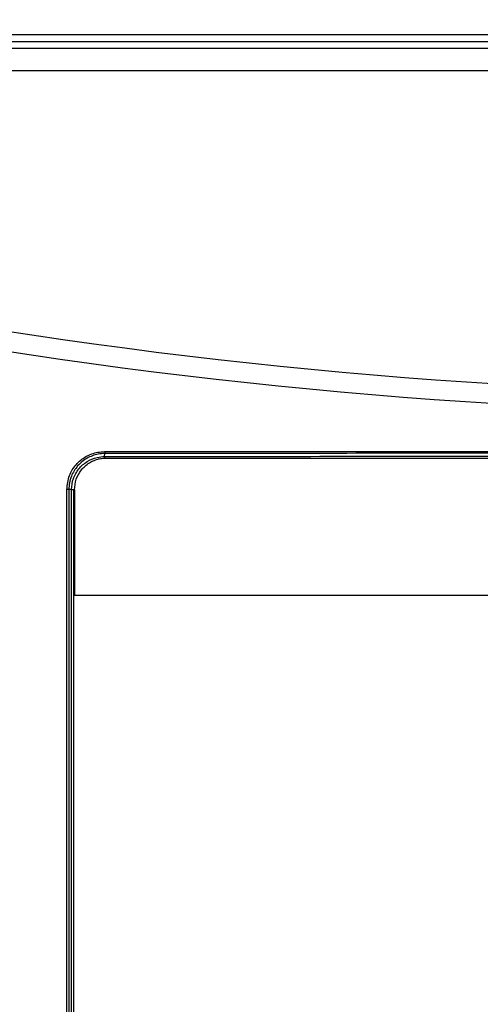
# Model space of a CAD drawing. Header units: inches. Extents: x 0.6 to 33.8, y 0 to 21.7.
# Tile 34 of 210: x 10.2 to 10.8, y 12.6 to 14. Entities that reach past the tile are written whole.
import ezdxf

# ---------------------------------------------------------------- set-up
doc = ezdxf.new("R2010")
doc.units = ezdxf.units.IN
doc.header["$MEASUREMENT"] = 0
doc.layers.add('FORMAT', color=7, linetype='Continuous')
doc.styles.add('SLDTEXTSTYLE3', font='TXT', dxfattribs={"width": 0.75})
doc.dimstyles.new('SLDDIMSTYLE0', dxfattribs={"dimtxt": 0.125, "dimasz": 0.13, "dimexe": 0, "dimexo": 0.0625, "dimgap": 0.03125, "dimtad": 0, "dimtih": 1, "dimtoh": 1, "dimdec": 1, "dimlfac": 4, "dimrnd": 1e-09, "dimzin": 12, "dimdsep": 46, "dimtxsty": 'SLDTEXTSTYLE3', "dimsah": 1, "dimcen": 0.09, "dimadec": 0, "dimazin": 3, "dimtfac": 1, "dimtdec": 1, "dimtofl": 0, "dimtmove": 0, "dimatfit": 3, "dimfxl": 1, "dimfrac": 2, "dimtolj": 1, "dimtzin": 12, "dimarcsym": 0})

# ---------------------------------------------------------------- blocks, each defined once
blk = doc.blocks.new('_D_1')
at = {"layer": 'FORMAT'}
for p, q in [((6.1417, 17.3401), (2.5482, 17.3401)), ((2.6732, 17.3401), (2.6732, 11.0747)), ((2.4885, 11.0493), (2.4504, 11.0493)), ((2.4504, 11.0493), (2.4504, 10.8509)), ((2.8579, 11.0493), (2.896, 11.0493)), ((2.896, 11.0493), (2.896, 10.8509)), ((2.4504, 10.8509), (2.4885, 10.8509)), ((2.896, 10.8509), (2.8579, 10.8509)), ((2.6732, 4.3985), (2.6732, 10.6639)), ((13.1545, 4.3985), (2.5482, 4.3985))]:
    blk.add_line(p, q, dxfattribs=at)
for points in [[(2.6732, 17.3401), (2.6532, 17.2101), (2.6932, 17.2101)], [(2.6732, 4.3985), (2.6932, 4.5285), (2.6532, 4.5285)]]:
    blk.add_solid(points, dxfattribs=at)
at = {"layer": 'FORMAT', "char_height": 0.125, "attachment_point": 1, "style": 'SLDTEXTSTYLE3'}
for s, insert in [('1315', (2.4885, 11.012)), ('51.8', (2.5115, 10.825))]:
    blk.add_mtext(s, dxfattribs=dict(at, insert=insert))

msp = doc.modelspace()

# ---------------------------------------------------------------- linework, layer by layer
at = {"color": 7, "linetype": 'Continuous'}
for p, q in [((10.0586, 13.9519), (12.4669, 13.9519)), ((12.4669, 13.9422), (10.0586, 13.9422)), ((10.0671, 13.9337), (12.4584, 13.9337)), ((12.4584, 13.9029), (10.0671, 13.9029)), ((10.3153, 13.3839), (10.3154, 13.3879)), ((10.3154, 13.3814), (10.3068, 13.3804)), ((10.3175, 13.3819), (12.208, 13.3819)), ((10.2644, 11.5857), (10.2644, 13.3395)), ((10.2672, 13.3395), (10.2644, 13.3395)), ((10.2708, 13.3395), (10.2672, 13.3395)), ((10.2672, 13.3395), (10.2672, 11.5857)), ((10.2708, 11.5857), (10.2708, 13.3395)), ((10.2708, 13.3395), (10.2736, 13.3395)), ((10.2736, 13.3395), (10.2736, 11.5857)), ((10.2747, 13.3391), (10.2747, 13.1968)), ((12.2508, 13.1968), (10.2747, 13.1968))]:
    msp.add_line(p, q, dxfattribs=at)
for centre, start, end in [((10.3429, 13.3902), 179.4859, 184.8086), ((10.2879, 13.3816), 359.4868, 4.8127)]:
    msp.add_arc(centre, 0.0275, start, end, dxfattribs=at)
for centre, ratio, start_param, end_param in [((11.2627, 45.5028), 0.466308, 3.051936, 3.23125), ((11.2627, 45.4764), 0.468259, 3.051993, 3.231192)]:
    msp.add_ellipse(centre, major_axis=(0, 32.0336), ratio=ratio, start_param=start_param, end_param=end_param, dxfattribs=at)
for points, knots in [([(10.2644, 13.3395), (10.2651, 13.3459), (10.2665, 13.3581), (10.2763, 13.3736), (10.2896, 13.3846), (10.3035, 13.3898), (10.3123, 13.3903), (10.3153, 13.3905)], [0, 0, 0, 0, 0.240703, 0.455175, 0.669532, 0.884744, 1, 1, 1, 1]), ([(10.3154, 13.3879), (10.3154, 13.3879), (10.3125, 13.3879), (10.3042, 13.3871), (10.2911, 13.3823), (10.2783, 13.3718), (10.2694, 13.3571), (10.2672, 13.3455), (10.2672, 13.3395), (10.2672, 13.3395)], [0, 0, 0, 0, 0.000008, 0.115385, 0.330737, 0.545111, 0.759469, 0.999992, 1, 1, 1, 1]), ([(10.3153, 13.3905), (10.3797, 13.3905), (10.5729, 13.3907), (10.8953, 13.3909), (11.2307, 13.391), (11.5144, 13.3909), (11.7464, 13.3908), (11.9783, 13.3907), (12.1329, 13.3905), (12.2101, 13.3905)], [0, 0, 0, 0, 0.102044, 0.306146, 0.510384, 0.632729, 0.755075, 0.877537, 1, 1, 1, 1]), ([(12.21, 13.3879), (12.21, 13.3879), (12.1071, 13.388), (11.9011, 13.3882), (11.5918, 13.3884), (11.2565, 13.3884), (10.8954, 13.3884), (10.573, 13.3882), (10.3798, 13.388), (10.3154, 13.3879), (10.3154, 13.3879)], [0, 0, 0, 0, 0.0000003, 0.1631992, 0.3264155, 0.4896144, 0.6937848, 0.8979552, 0.9999997, 1, 1, 1, 1]), ([(10.2708, 13.3395), (10.2708, 13.3395), (10.2708, 13.3444), (10.2725, 13.3545), (10.2799, 13.3677), (10.2912, 13.3779), (10.3037, 13.383), (10.312, 13.3839), (10.3153, 13.3839), (10.3153, 13.3839)], [0, 0, 0, 0, 0.000008, 0.214367, 0.428739, 0.642723, 0.857559, 0.999992, 1, 1, 1, 1]), ([(10.2747, 13.3391), (10.2752, 13.3439), (10.2761, 13.3535), (10.2835, 13.3664), (10.2943, 13.376), (10.3063, 13.3812), (10.3143, 13.3817), (10.3175, 13.3819)], [0, 0, 0, 0, 0.214127, 0.428246, 0.642581, 0.857355, 1, 1, 1, 1]), ([(10.3153, 13.3839), (10.3153, 13.3839), (10.3796, 13.384), (10.5728, 13.3842), (10.8951, 13.3844), (11.2563, 13.3845), (11.5917, 13.3844), (11.9011, 13.3842), (12.1072, 13.384), (12.2102, 13.3839), (12.2102, 13.3839)], [0, 0, 0, 0, 0.0000003, 0.1020099, 0.3061106, 0.5102113, 0.6734683, 0.8367427, 0.9999997, 1, 1, 1, 1])]:
    msp.add_open_spline(points, degree=3, knots=knots, dxfattribs=at)

# ---------------------------------------------------------------- dimensions: what is measured, and where the dimension line sits
at = {"layer": 'FORMAT'}
dim = msp.add_linear_dim(base=(2.6732, 17.3401), p1=(13.2045, 4.3985), p2=(6.1917, 17.3401), angle=90, dimstyle='SLDDIMSTYLE0', dxfattribs=at)
dim.commit()
dim.dimension.update_dxf_attribs({"geometry": '_D_1', "text_midpoint": (2.6732, 10.8693), "dimtype": 160})

doc.saveas('drawing.dxf')
